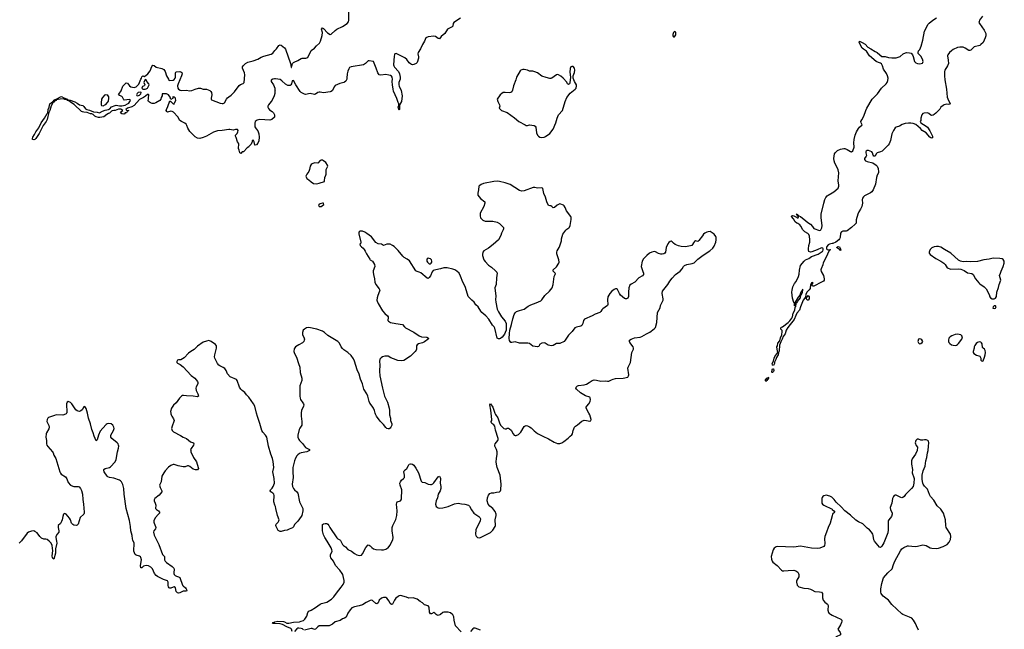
# Model space of a CAD drawing. Header units: inches. Extents: x 1474254 to 1647085, y 640389 to 772279.
# Tile 18 of 85: x 1495418 to 1513090, y 686127 to 697058. Entities that reach past the tile are written whole.
import ezdxf

# ---------------------------------------------------------------- set-up
doc = ezdxf.new("R2010")
doc.units = ezdxf.units.IN
doc.header["$MEASUREMENT"] = 0
for name, color, linetype in [('B4698', 7, 'Continuous'), ('B4699', 7, 'Continuous'), ('B5608', 7, 'Continuous'), ('B5609', 7, 'Continuous'), ('B5618', 7, 'Continuous'), ('B5619', 7, 'Continuous')]:
    doc.layers.add(name, color=color, linetype=linetype)

msp = doc.modelspace()

# ---------------------------------------------------------------- linework, layer by layer
at = {"layer": 'B4698', "color": 6, "elevation": 800}
for points in [[(1496257, 690000), (1496250, 689989), (1496212, 689970), (1496193, 689967), (1496070, 689973), (1496042, 689958), (1495937, 689923), (1495922, 689910), (1495911, 689890), (1495908, 689850), (1495939, 689779), (1495946, 689750), (1495939, 689721), (1495899, 689650), (1495893, 689630), (1495888, 689570), (1495901, 689510), (1495902, 689450), (1495907, 689430), (1495924, 689404), (1496004, 689310), (1496017, 689290), (1496032, 689250), (1496069, 689190), (1496139, 688950), (1496150, 688927), (1496165, 688910), (1496240, 688860), (1496263, 688823), (1496290, 688759), (1496330, 688710), (1496370, 688691), (1496387, 688687), (1496468, 688688), (1496483, 688683), (1496510, 688650), (1496530, 688617), (1496548, 688550), (1496552, 688452), (1496566, 688370), (1496577, 688230), (1496576, 688210), (1496568, 688190), (1496502, 688130), (1496467, 688013), (1496450, 687993), (1496430, 687988), (1496390, 687996), (1496370, 688008), (1496350, 688030), (1496327, 688090), (1496310, 688121), (1496250, 688191), (1496230, 688201), (1496206, 688190), (1496190, 688150), (1496182, 688090), (1496170, 688057), (1496150, 688026), (1496111, 687990), (1496106, 687970), (1496106, 687950), (1496121, 687890), (1496120, 687870), (1496089, 687831), (1496067, 687790), (1496065, 687770), (1496081, 687710), (1496083, 687670), (1496061, 687570), (1496061, 687490), (1496030, 687386), (1496010, 687397), (1496005, 687410), (1496003, 687443), (1496015, 687535), (1495999, 687630), (1495985, 687670), (1495950, 687706), (1495910, 687736), (1495890, 687741), (1495850, 687741), (1495810, 687759), (1495778, 687790), (1495730, 687855), (1495690, 687883), (1495670, 687890), (1495630, 687888), (1495578, 687870), (1495551, 687849), (1495450, 687713), (1495409, 687671)], [(1498129, 690000), (1498130, 689992), (1498136, 689970), (1498146, 689946), (1498179, 689899), (1498189, 689870), (1498185, 689850), (1498152, 689770), (1498145, 689730), (1498147, 689710), (1498156, 689690), (1498177, 689670), (1498303, 689603), (1498350, 689572), (1498410, 689547), (1498486, 689486), (1498538, 689470), (1498546, 689450), (1498540, 689430), (1498495, 689370), (1498486, 689350), (1498487, 689330), (1498492, 689310), (1498537, 689210), (1498589, 689130), (1498623, 689030), (1498625, 689010), (1498612, 688988), (1498574, 688986), (1498530, 689000), (1498470, 689046), (1498450, 689056), (1498430, 689058), (1498390, 689042), (1498350, 689038), (1498260, 689060), (1498190, 689082), (1498170, 689081), (1498130, 689063), (1498087, 689033), (1498030, 688970), (1498005, 688935), (1497970, 688870), (1497958, 688770), (1497928, 688710), (1497939, 688670), (1497972, 688612), (1497971, 688590), (1497923, 688530), (1497846, 688470), (1497834, 688450), (1497834, 688430), (1497850, 688390), (1497860, 688350), (1497855, 688290), (1497872, 688272), (1497910, 688250), (1497926, 688226), (1497925, 688210), (1497910, 688190), (1497852, 688128), (1497827, 688073), (1497825, 688050), (1497829, 688030), (1497858, 687970), (1497859, 687950), (1497853, 687930), (1497826, 687890), (1497819, 687870), (1497830, 687815), (1497915, 687650), (1497981, 687470), (1498015, 687430), (1498017, 687370), (1498026, 687350), (1498050, 687324), (1498153, 687250), (1498182, 687222), (1498189, 687210), (1498191, 687191), (1498183, 687150), (1498183, 687130), (1498192, 687110), (1498210, 687089), (1498230, 687077), (1498270, 687068), (1498290, 687058), (1498340, 686920), (1498350, 686905), (1498393, 686873), (1498408, 686850), (1498418, 686830), (1498409, 686811), (1498350, 686813), (1498290, 686783), (1498270, 686777), (1498250, 686780), (1498236, 686790), (1498227, 686807), (1498212, 686872), (1498190, 686890), (1498170, 686885), (1498130, 686863), (1498110, 686864), (1498101, 686870), (1498089, 686889), (1498085, 686910), (1498085, 686970), (1498070, 686994), (1498000, 687020), (1497892, 687072), (1497866, 687090), (1497838, 687130), (1497803, 687210), (1497770, 687242), (1497730, 687262), (1497688, 687272), (1497642, 687258), (1497610, 687226), (1497590, 687227), (1497587, 687270), (1497602, 687370), (1497594, 687414), (1497587, 687427), (1497570, 687441), (1497510, 687455), (1497492, 687470), (1497468, 687528), (1497465, 687570), (1497473, 687630), (1497471, 687670), (1497446, 687726), (1497441, 687750), (1497439, 687810), (1497415, 687890), (1497409, 687970), (1497390, 688080), (1497328, 688290), (1497294, 688550), (1497288, 688650), (1497270, 688723), (1497247, 688770), (1497230, 688790), (1497210, 688802), (1497110, 688838), (1497030, 688851), (1497002, 688862), (1496990, 688872), (1496936, 688950), (1496927, 688970), (1496929, 688990), (1496950, 689008), (1497030, 689029), (1497050, 689040), (1497130, 689127), (1497150, 689170), (1497171, 689310), (1497190, 689372), (1497195, 689410), (1497193, 689430), (1497184, 689450), (1497168, 689470), (1497069, 689550), (1497054, 689570), (1497051, 689590), (1497056, 689610), (1497101, 689690), (1497111, 689730), (1497108, 689750), (1497090, 689789), (1497062, 689810), (1497010, 689816), (1496990, 689812), (1496970, 689800), (1496908, 689732), (1496863, 689677), (1496830, 689610), (1496810, 689526), (1496790, 689506), (1496752, 689590), (1496735, 689650), (1496710, 689710), (1496687, 689810), (1496653, 689913), (1496633, 690000)], [(1500000, 688350), (1499980, 688410), (1499984, 688524), (1499980, 688550), (1499962, 688570), (1499926, 688590), (1499911, 688610), (1499922, 688630), (1499950, 688660), (1499970, 688690), (1499989, 688750), (1499988, 688830), (1499959, 688950), (1499977, 689030), (1499970, 689134), (1499955, 689190), (1499923, 689270), (1499881, 689410), (1499851, 689570), (1499828, 689608), (1499781, 689661), (1499764, 689690), (1499730, 689818), (1499685, 689945), (1499670, 690000)], [(1500000, 686228), (1499958, 686230), (1499965, 686250), (1500000, 686260)]]:
    msp.add_lwpolyline(points, dxfattribs=at)
at = {"layer": 'B4699', "color": 6}
for points, elevation in [([(1500000, 695784), (1499995, 695735), (1499985, 695690), (1499950, 695616), (1499934, 695590), (1499881, 695530), (1499873, 695510), (1499874, 695490), (1499883, 695463), (1499901, 695441), (1499952, 695410), (1499973, 695390), (1499991, 695350), (1499991, 695310), (1499946, 695270), (1499910, 695256), (1499730, 695267), (1499682, 695258), (1499646, 695234), (1499638, 695202), (1499638, 695138), (1499660, 695100), (1499690, 695067), (1499713, 695010), (1499719, 694950), (1499710, 694884), (1499690, 694841), (1499670, 694814), (1499645, 694805), (1499638, 694810), (1499628, 694870), (1499610, 694906), (1499593, 694887), (1499592, 694870), (1499582, 694858), (1499572, 694828), (1499536, 694790), (1499530, 694778), (1499500, 694760), (1499434, 694690), (1499410, 694686), (1499390, 694658), (1499370, 694668), (1499358, 694718), (1499346, 694750), (1499349, 694830), (1499344, 694844), (1499325, 694870), (1499304, 694944), (1499289, 694970), (1499293, 694990), (1499321, 695019), (1499336, 695050), (1499338, 695070), (1499326, 695086), (1499310, 695091), (1499290, 695090), (1499250, 695079), (1499191, 695091), (1499170, 695091), (1499051, 695069), (1498970, 695067), (1498897, 695043), (1498768, 694970), (1498710, 694944), (1498650, 694929), (1498610, 694934), (1498570, 694959), (1498470, 695055), (1498434, 695110), (1498418, 695158), (1498404, 695184), (1498383, 695203), (1498320, 695230), (1498293, 695250), (1498257, 695317), (1498178, 695398), (1498152, 695412), (1498130, 695417), (1498070, 695402), (1498057, 695410), (1498048, 695428), (1498050, 695450), (1498077, 695503), (1498110, 695602), (1498133, 695593), (1498174, 695550), (1498190, 695542), (1498198, 695570), (1498218, 695610), (1498216, 695644), (1498215, 695650), (1498195, 695670), (1498170, 695675), (1498162, 695670), (1498172, 695648), (1498130, 695626), (1498119, 695670), (1498089, 695709), (1498050, 695727), (1498011, 695729), (1497973, 695727), (1497975, 695690), (1497957, 695663), (1497950, 695630), (1497933, 695610), (1497864, 695570), (1497830, 695556), (1497797, 695557), (1497766, 695566), (1497728, 695590), (1497722, 695610), (1497729, 695631), (1497729, 695670), (1497737, 695690), (1497737, 695710), (1497730, 695719), (1497710, 695716), (1497676, 695684), (1497640, 695660), (1497570, 695624), (1497470, 695517), (1497430, 695497), (1497352, 695470), (1497325, 695450), (1497333, 695433), (1497374, 695430), (1497358, 695422), (1497354, 695410), (1497338, 695402), (1497334, 695390), (1497310, 695386), (1497302, 695370), (1497290, 695362), (1497250, 695368), (1497228, 695388), (1497250, 695418), (1497268, 695430), (1497233, 695453), (1497190, 695455), (1497130, 695430), (1497110, 695431), (1497076, 695424), (1497063, 695417), (1497030, 695382), (1497010, 695376), (1496981, 695359), (1496930, 695318), (1496856, 695304), (1496830, 695304), (1496790, 695315), (1496768, 695328), (1496738, 695358), (1496710, 695370), (1496690, 695371), (1496630, 695394), (1496570, 695398), (1496544, 695404), (1496530, 695413), (1496396, 695536), (1496346, 695566), (1496302, 695602), (1496273, 695610), (1496278, 695618), (1496263, 695623), (1496230, 695625), (1496197, 695637), (1496145, 695635), (1496080, 695620), (1496073, 695610), (1496044, 695596), (1496030, 695581), (1496021, 695579), (1495985, 695515), (1495960, 695430), (1495950, 695407), (1495940, 695400), (1495913, 695267), (1495892, 695230), (1495841, 695159), (1495770, 695017), (1495710, 694926), (1495690, 694910), (1495670, 694904), (1495647, 694907), (1495646, 694926), (1495653, 694950), (1495683, 694997), (1495706, 695050), (1495759, 695121), (1495806, 695210), (1495862, 695290), (1495910, 695375), (1495924, 695390), (1495932, 695450), (1495948, 695490), (1495959, 695550), (1495990, 695573), (1496003, 695577), (1496010, 695587), (1496015, 695585), (1496013, 695590), (1496023, 695597), (1496030, 695613), (1496098, 695642), (1496150, 695674), (1496170, 695678), (1496210, 695654), (1496275, 695630), (1496281, 695620), (1496326, 695614), (1496410, 695583), (1496450, 695561), (1496490, 695530), (1496550, 695518), (1496570, 695499), (1496599, 695459), (1496626, 695446), (1496670, 695433), (1496743, 695403), (1496810, 695400), (1496850, 695389), (1496903, 695417), (1496950, 695435), (1497014, 695446), (1497038, 695462), (1497066, 695494), (1497130, 695520), (1497150, 695524), (1497210, 695514), (1497254, 695514), (1497310, 695525), (1497353, 695547), (1497376, 695564), (1497397, 695590), (1497406, 695610), (1497402, 695622), (1497390, 695626), (1497295, 695615), (1497290, 695618), (1497266, 695666), (1497250, 695682), (1497230, 695695), (1497210, 695698), (1497189, 695709), (1497200, 695720), (1497237, 695783), (1497270, 695864), (1497330, 695925), (1497350, 695921), (1497390, 695871), (1497414, 695854), (1497470, 695843), (1497507, 695853), (1497556, 695904), (1497590, 695991), (1497604, 696010), (1497610, 696034), (1497629, 696051), (1497650, 696042), (1497683, 696057), (1497715, 696085), (1497758, 696142), (1497790, 696217), (1497810, 696243), (1497830, 696239), (1497870, 696204), (1497970, 696182), (1498006, 696166), (1498030, 696130), (1498051, 696051), (1498090, 695992), (1498096, 695976), (1498106, 695966), (1498170, 695971), (1498193, 695987), (1498209, 696010), (1498214, 696030), (1498213, 696107), (1498221, 696119), (1498230, 696124), (1498290, 696131), (1498310, 696124), (1498330, 696110), (1498332, 696090), (1498320, 696050), (1498262, 695910), (1498253, 695870), (1498255, 695830), (1498271, 695810), (1498297, 695797), (1498330, 695788), (1498408, 695792), (1498470, 695784), (1498510, 695791), (1498570, 695815), (1498630, 695830), (1498661, 695830), (1498710, 695814), (1498771, 695810), (1498830, 695787), (1498850, 695770), (1498861, 695750), (1498866, 695710), (1498854, 695650), (1498856, 695630), (1498862, 695622), (1499019, 695559), (1499050, 695554), (1499070, 695557), (1499092, 695568), (1499128, 695630), (1499150, 695657), (1499170, 695677), (1499215, 695705), (1499276, 695764), (1499360, 695880), (1499383, 695897), (1499429, 695911), (1499444, 695930), (1499459, 696070), (1499450, 696106), (1499416, 696190), (1499415, 696210), (1499426, 696230), (1499457, 696263), (1499470, 696274), (1499510, 696294), (1499610, 696321), (1499690, 696349), (1499750, 696383), (1499798, 696402), (1499930, 696438), (1499960, 696460), (1500000, 696505)], 700), ([(1500000, 695996), (1499990, 695995), (1499963, 695990), (1499930, 695972), (1499929, 695950), (1499972, 695892), (1499997, 695830), (1500000, 695798)], 700), ([(1499670, 690000), (1499636, 690130), (1499616, 690170), (1499530, 690287), (1499487, 690330), (1499457, 690370), (1499408, 690408), (1499388, 690430), (1499365, 690470), (1499320, 690590), (1499307, 690607), (1499195, 690655), (1499148, 690710), (1499121, 690770), (1499101, 690801), (1499070, 690824), (1499010, 690850), (1498990, 690865), (1498970, 690890), (1498921, 690990), (1498916, 691010), (1498920, 691050), (1498950, 691170), (1498948, 691210), (1498930, 691236), (1498853, 691290), (1498810, 691303), (1498770, 691296), (1498710, 691276), (1498610, 691202), (1498550, 691142), (1498490, 691106), (1498450, 691076), (1498367, 690993), (1498310, 690960), (1498270, 690958), (1498250, 690951), (1498240, 690930), (1498241, 690910), (1498250, 690898), (1498296, 690876), (1498350, 690833), (1498498, 690678), (1498562, 690630), (1498612, 690572), (1498616, 690550), (1498613, 690530), (1498584, 690476), (1498577, 690450), (1498588, 690410), (1498618, 690350), (1498627, 690310), (1498610, 690293), (1498530, 690310), (1498410, 690314), (1498358, 690322), (1498341, 690319), (1498325, 690310), (1498285, 690270), (1498228, 690190), (1498177, 690143), (1498143, 690090), (1498127, 690030), (1498129, 690000)], 800), ([(1496633, 690000), (1496612, 690088), (1496590, 690122), (1496570, 690118), (1496537, 690063), (1496517, 690043), (1496490, 690034), (1496470, 690037), (1496447, 690047), (1496424, 690064), (1496353, 690170), (1496330, 690193), (1496288, 690212), (1496270, 690198), (1496261, 690170), (1496259, 690150), (1496267, 690030), (1496263, 690010), (1496257, 690000)], 800)]:
    msp.add_lwpolyline(points, dxfattribs=dict(at, elevation=elevation))
at = {"layer": 'B4699', "color": 6, "elevation": 700}
for points in [[(1497670, 695986), (1497645, 695930), (1497662, 695890), (1497660, 695880), (1497654, 695870), (1497623, 695857), (1497612, 695830), (1497631, 695811), (1497670, 695811), (1497690, 695819), (1497710, 695831), (1497739, 695890), (1497734, 695910), (1497702, 695950), (1497690, 695978)], [(1497590, 695759), (1497545, 695755), (1497524, 695736), (1497514, 695710), (1497518, 695698), (1497530, 695694), (1497570, 695706), (1497593, 695730), (1497599, 695750)], [(1496910, 695509), (1496890, 695515), (1496885, 695525), (1496884, 695570), (1496894, 695630), (1496910, 695663), (1496950, 695711), (1496970, 695714), (1496990, 695711), (1497010, 695672), (1497013, 695650), (1497003, 695597), (1496990, 695574), (1496951, 695529)]]:
    msp.add_lwpolyline(points, close=True, dxfattribs=at)
at = {"layer": 'B5608', "color": 6, "elevation": 800}
for points in [[(1500000, 686260), (1500050, 686274), (1500150, 686269), (1500170, 686262), (1500210, 686239), (1500250, 686235), (1500330, 686252), (1500438, 686262), (1500472, 686270), (1500510, 686286), (1500535, 686310), (1500570, 686362), (1500591, 686429), (1500607, 686453), (1500650, 686470), (1500730, 686518), (1500810, 686578), (1500837, 686590), (1500930, 686611), (1501017, 686670), (1501058, 686710), (1501103, 686777), (1501190, 686881), (1501221, 686930), (1501239, 686970), (1501242, 687002), (1501217, 687110), (1501208, 687130), (1501164, 687190), (1501086, 687270), (1501051, 687351), (1501004, 687410), (1500994, 687430), (1500999, 687470), (1501022, 687510), (1501025, 687530), (1501022, 687550), (1501007, 687590), (1500938, 687710), (1500895, 687770), (1500870, 687823), (1500854, 687890), (1500850, 687930), (1500850, 687990), (1500855, 688005), (1500870, 688018), (1500898, 688022), (1500930, 688021), (1500950, 688009), (1500967, 687990), (1500985, 687950), (1501107, 687767), (1501128, 687748), (1501162, 687730), (1501177, 687717), (1501210, 687650), (1501229, 687630), (1501264, 687604), (1501310, 687558), (1501376, 687530), (1501430, 687485), (1501470, 687464), (1501510, 687452), (1501550, 687457), (1501570, 687479), (1501630, 687596), (1501670, 687641), (1501690, 687637), (1501710, 687623), (1501736, 687596), (1501768, 687570), (1501810, 687556), (1501910, 687550), (1501946, 687554), (1501990, 687565), (1502010, 687575), (1502030, 687590), (1502062, 687630), (1502118, 687730), (1502121, 687770), (1502106, 687890), (1502106, 687950), (1502115, 687990), (1502170, 688097), (1502188, 688170), (1502191, 688250), (1502183, 688370), (1502185, 688395), (1502193, 688410), (1502250, 688430), (1502265, 688450), (1502272, 688468), (1502276, 688630), (1502246, 688710), (1502243, 688750), (1502251, 688770), (1502270, 688798), (1502309, 688831), (1502322, 688850), (1502324, 688890), (1502314, 688950), (1502320, 688970), (1502334, 688986), (1502369, 689011), (1502394, 689066), (1502410, 689085), (1502430, 689094), (1502447, 689093), (1502470, 689085), (1502490, 689071), (1502530, 689019), (1502575, 688930), (1502626, 688786), (1502644, 688764), (1502690, 688758), (1502750, 688730), (1502790, 688722), (1502810, 688725), (1502830, 688735), (1502850, 688755), (1502930, 688859), (1502950, 688871), (1502967, 688850), (1502972, 688830), (1502964, 688750), (1502976, 688690), (1502976, 688650), (1502963, 688610), (1502931, 688550), (1502914, 688486), (1502891, 688430), (1502883, 688370), (1502892, 688330), (1502927, 688307), (1502950, 688301), (1503010, 688303), (1503110, 688326), (1503221, 688379), (1503289, 688389), (1503350, 688375), (1503410, 688373), (1503471, 688350), (1503494, 688334), (1503526, 688270), (1503568, 688210), (1503656, 688150), (1503676, 688130), (1503686, 688110), (1503681, 688070), (1503604, 687910), (1503601, 687830), (1503603, 687810), (1503610, 687798), (1503635, 687775), (1503667, 687767), (1503690, 687771), (1503870, 687865), (1503910, 687904), (1503950, 687971), (1503955, 687990), (1503951, 688090), (1503967, 688170), (1503967, 688190), (1503950, 688237), (1503930, 688270), (1503910, 688293), (1503854, 688334), (1503828, 688370), (1503810, 688430), (1503816, 688484), (1503830, 688530), (1503856, 688564), (1503884, 688575), (1503930, 688572), (1503973, 688587), (1504028, 688592), (1504039, 688601), (1504047, 688610), (1504052, 688628), (1504062, 688730), (1504042, 688890), (1503989, 689030), (1503975, 689085), (1503971, 689130), (1503973, 689190), (1503988, 689270), (1503989, 689310), (1503976, 689350), (1503947, 689410), (1503945, 689430), (1503951, 689450), (1503998, 689510), (1504005, 689530), (1504005, 689550), (1503959, 689699), (1503943, 689770), (1503930, 689795), (1503890, 689820), (1503878, 689838), (1503877, 689850), (1503889, 689870), (1503891, 689890), (1503880, 690000)], [(1500468, 690000), (1500468, 689950), (1500482, 689850), (1500483, 689790), (1500445, 689735), (1500433, 689707), (1500409, 689610), (1500410, 689570), (1500425, 689530), (1500438, 689510), (1500496, 689456), (1500550, 689388), (1500618, 689350), (1500620, 689330), (1500571, 689310), (1500468, 689292), (1500439, 689281), (1500410, 689258), (1500390, 689235), (1500370, 689198), (1500350, 689150), (1500320, 689030), (1500318, 688950), (1500328, 688850), (1500310, 688730), (1500315, 688690), (1500330, 688650), (1500350, 688628), (1500393, 688593), (1500408, 688568), (1500440, 688410), (1500499, 688290), (1500502, 688250), (1500480, 688170), (1500470, 688150), (1500410, 688068), (1500350, 688004), (1500333, 687967), (1500315, 687945), (1500255, 687925), (1500217, 687903), (1500170, 687896), (1500110, 687879), (1500090, 687881), (1500060, 687900), (1500021, 687970), (1500016, 687990), (1500023, 688010), (1500059, 688050), (1500070, 688070), (1500073, 688090), (1500046, 688166), (1500013, 688290), (1500007, 688330), (1500000, 688350)], [(1502056, 690000), (1502055, 689970), (1502071, 689910), (1502075, 689870), (1502095, 689810), (1502095, 689790), (1502081, 689750), (1502069, 689731), (1502050, 689721), (1502030, 689720), (1502010, 689729), (1501988, 689748), (1501950, 689802), (1501890, 689860), (1501820, 689950), (1501804, 689984), (1501800, 690000)], [(1503948, 690000), (1503956, 689976), (1503997, 689917), (1504030, 689830), (1504050, 689789), (1504070, 689761), (1504110, 689730), (1504130, 689721), (1504150, 689719), (1504170, 689731), (1504190, 689733), (1504210, 689722), (1504236, 689696), (1504277, 689630), (1504295, 689610), (1504310, 689602), (1504330, 689600), (1504370, 689621), (1504410, 689659), (1504470, 689765), (1504490, 689777), (1504510, 689780), (1504530, 689776), (1504570, 689760), (1504600, 689740), (1504650, 689687), (1504710, 689640), (1504810, 689588), (1504910, 689545), (1505010, 689480), (1505070, 689458), (1505110, 689456), (1505150, 689470), (1505186, 689494), (1505263, 689557), (1505295, 689590), (1505328, 689612), (1505342, 689630), (1505353, 689690), (1505374, 689750), (1505393, 689770), (1505430, 689793), (1505510, 689856), (1505550, 689874), (1505590, 689871), (1505650, 689856), (1505670, 689862), (1505675, 689890), (1505650, 689970), (1505634, 690000)], [(1510000, 688489), (1509995, 688495), (1509956, 688516), (1509890, 688530), (1509850, 688520), (1509830, 688507), (1509818, 688490), (1509812, 688470), (1509815, 688410), (1509817, 688390), (1509827, 688370), (1509851, 688350), (1509998, 688278), (1510000, 688276)], [(1510000, 688162), (1509962, 688030), (1509926, 687954), (1509901, 687870), (1509867, 687790), (1509863, 687750), (1509870, 687668), (1509863, 687630), (1509850, 687611), (1509777, 687583), (1509730, 687574), (1509630, 687584), (1509430, 687616), (1509310, 687599), (1509011, 687609), (1508994, 687606), (1508957, 687583), (1508939, 687550), (1508908, 687430), (1508910, 687382), (1508924, 687350), (1508938, 687330), (1509014, 687270), (1509090, 687190), (1509110, 687178), (1509133, 687173), (1509210, 687183), (1509310, 687185), (1509350, 687173), (1509384, 687150), (1509396, 687130), (1509402, 687110), (1509404, 687070), (1509366, 687010), (1509359, 686990), (1509359, 686970), (1509370, 686921), (1509399, 686890), (1509490, 686866), (1509570, 686856), (1509610, 686846), (1509636, 686836), (1509690, 686805), (1509770, 686799), (1509811, 686790), (1509828, 686768), (1509828, 686692), (1509841, 686650), (1509870, 686612), (1509917, 686577), (1509931, 686551), (1509921, 686470), (1509932, 686430), (1509948, 686410), (1509970, 686397), (1510000, 686382)], [(1503344, 686084), (1503238, 686190), (1503216, 686290), (1503207, 686350), (1503190, 686384), (1503150, 686421), (1503110, 686433), (1503030, 686433), (1503010, 686426), (1502969, 686391), (1502930, 686376), (1502910, 686379), (1502890, 686390), (1502870, 686415), (1502850, 686429), (1502810, 686407), (1502790, 686407), (1502776, 686436), (1502765, 686525), (1502750, 686548), (1502686, 686566), (1502650, 686602), (1502605, 686625), (1502550, 686668), (1502482, 686690), (1502405, 686685), (1502362, 686702), (1502250, 686730), (1502230, 686725), (1502210, 686714), (1502170, 686683), (1502146, 686650), (1502110, 686576), (1502090, 686570), (1502068, 686588), (1502048, 686630), (1502010, 686683), (1501990, 686696), (1501950, 686696), (1501910, 686684), (1501870, 686651), (1501850, 686599), (1501830, 686585), (1501809, 686589), (1501750, 686642), (1501730, 686648), (1501710, 686646), (1501634, 686606), (1501570, 686565), (1501513, 686547), (1501428, 686532), (1501379, 686510), (1501350, 686476), (1501310, 686415), (1501275, 686345), (1501250, 686325), (1501210, 686313), (1501170, 686284), (1501081, 686259), (1501030, 686221), (1500970, 686189), (1500790, 686188), (1500767, 686173), (1500730, 686130), (1500710, 686126), (1500670, 686141), (1500650, 686142), (1500530, 686114)], [(1500310, 686086), (1500298, 686130), (1500284, 686144), (1500210, 686171), (1500133, 686213), (1500090, 686224), (1500000, 686228)], [(1500510, 686118), (1500493, 686133), (1500470, 686143), (1500430, 686148), (1500410, 686145), (1500390, 686133), (1500350, 686089)], [(1503690, 686110), (1503590, 686148), (1503570, 686148), (1503550, 686135), (1503510, 686090)]]:
    msp.add_lwpolyline(points, dxfattribs=at)
at = {"layer": 'B5609', "color": 6}
for points, elevation in [([(1500000, 696505), (1500026, 696534), (1500070, 696597), (1500090, 696606), (1500110, 696600), (1500170, 696556), (1500189, 696530), (1500277, 696270), (1500290, 696198), (1500299, 696201), (1500301, 696230), (1500314, 696270), (1500330, 696290), (1500342, 696298), (1500410, 696327), (1500470, 696362), (1500490, 696368), (1500553, 696367), (1500570, 696371), (1500590, 696382), (1500652, 696508), (1500711, 696549), (1500748, 696592), (1500801, 696639), (1500817, 696670), (1500847, 696773), (1500850, 696830), (1500836, 696890), (1500850, 696911), (1500870, 696902), (1500943, 696823), (1500990, 696794), (1501010, 696799), (1501078, 696862), (1501110, 696886), (1501210, 696936), (1501298, 696990), (1501319, 697021), (1501325, 697050), (1501323, 697217)], 700), ([(1503330, 697087), (1503210, 697010), (1503199, 696990), (1503194, 696950), (1503190, 696944), (1503177, 696930), (1503094, 696886), (1503046, 696810), (1502983, 696757), (1502950, 696716), (1502930, 696721), (1502878, 696758), (1502850, 696764), (1502750, 696750), (1502710, 696734), (1502684, 696670), (1502646, 696614), (1502610, 696533), (1502572, 696470), (1502566, 696446), (1502576, 696390), (1502573, 696370), (1502551, 696290), (1502536, 696270), (1502490, 696252), (1502470, 696250), (1502450, 696255), (1502430, 696265), (1502410, 696283), (1502365, 696345), (1502332, 696372), (1502172, 696450), (1502150, 696446), (1502142, 696430), (1502139, 696401), (1502130, 696250), (1502133, 696233), (1502146, 696206), (1502214, 696130), (1502237, 696090), (1502249, 696030), (1502249, 695991), (1502224, 695930), (1502223, 695890), (1502228, 695868), (1502263, 695790), (1502282, 695690), (1502270, 695589), (1502235, 695530), (1502236, 695450), (1502230, 695438), (1502210, 695490), (1502222, 695518), (1502223, 695550), (1502210, 695575), (1502187, 695647), (1502130, 695774), (1502120, 695810), (1502108, 695890), (1502106, 695950), (1502111, 695990), (1502103, 696030), (1502090, 696046), (1502075, 696055), (1502045, 696065), (1501990, 696073), (1501902, 696062), (1501868, 696068), (1501843, 696103), (1501818, 696190), (1501771, 696311), (1501690, 696322), (1501670, 696318), (1501625, 696270), (1501590, 696250), (1501370, 696215), (1501340, 696200), (1501323, 696177), (1501306, 696134), (1501295, 696085), (1501292, 696010), (1501287, 695990), (1501270, 695957), (1501250, 695937), (1501236, 695930), (1501166, 695914), (1501122, 695898), (1501083, 695877), (1501065, 695855), (1501030, 695791), (1501010, 695773), (1500990, 695764), (1500870, 695746), (1500810, 695759), (1500790, 695759), (1500770, 695750), (1500730, 695721), (1500710, 695719), (1500630, 695732), (1500550, 695719), (1500530, 695722), (1500470, 695750), (1500449, 695770), (1500372, 695890), (1500330, 695967), (1500310, 695959), (1500295, 695910), (1500283, 695890), (1500270, 695879), (1500250, 695875), (1500230, 695879), (1500190, 695899), (1500124, 695964), (1500090, 695983), (1500010, 695997), (1500000, 695996)], 700), ([(1500000, 695798), (1500001, 695790), (1500000, 695784)], 700), ([(1505634, 690000), (1505587, 690090), (1505587, 690110), (1505595, 690130), (1505630, 690170), (1505654, 690210), (1505663, 690250), (1505658, 690278), (1505650, 690292), (1505570, 690314), (1505486, 690366), (1505410, 690430), (1505400, 690450), (1505403, 690470), (1505427, 690490), (1505450, 690498), (1505550, 690510), (1505590, 690521), (1505640, 690550), (1505692, 690588), (1505710, 690596), (1505730, 690599), (1505770, 690595), (1505850, 690575), (1505930, 690584), (1505970, 690575), (1505990, 690576), (1506038, 690602), (1506070, 690613), (1506110, 690621), (1506250, 690630), (1506333, 690650), (1506347, 690670), (1506350, 690690), (1506334, 690810), (1506336, 690830), (1506378, 690910), (1506404, 691090), (1506434, 691150), (1506434, 691170), (1506426, 691190), (1506367, 691270), (1506360, 691290), (1506365, 691310), (1506392, 691330), (1506450, 691353), (1506554, 691366), (1506584, 691376), (1506670, 691426), (1506730, 691453), (1506807, 691513), (1506830, 691541), (1506854, 691630), (1506866, 691810), (1506912, 691890), (1506922, 691930), (1506968, 692030), (1506968, 692050), (1506948, 692150), (1506957, 692190), (1507052, 692308), (1507088, 692372), (1507130, 692425), (1507190, 692486), (1507272, 692548), (1507308, 692590), (1507331, 692630), (1507350, 692649), (1507390, 692666), (1507490, 692688), (1507521, 692699), (1507544, 692716), (1507590, 692764), (1507682, 692838), (1507807, 692913), (1507859, 692961), (1507883, 692997), (1507914, 693066), (1507920, 693110), (1507918, 693150), (1507910, 693173), (1507884, 693210), (1507829, 693250), (1507810, 693257), (1507776, 693256), (1507750, 693249), (1507716, 693230), (1507691, 693210), (1507670, 693184), (1507610, 693097), (1507590, 693081), (1507550, 693092), (1507530, 693081), (1507510, 693055), (1507496, 693024), (1507481, 693010), (1507460, 693000), (1507370, 692987), (1507292, 692992), (1507242, 693002), (1507184, 693024), (1507153, 693050), (1507130, 693077), (1507110, 693089), (1507090, 693082), (1507070, 693064), (1507050, 693038), (1507023, 692970), (1507009, 692890), (1506996, 692870), (1506981, 692859), (1506950, 692851), (1506928, 692852), (1506886, 692865), (1506830, 692895), (1506810, 692899), (1506763, 692890), (1506723, 692870), (1506673, 692830), (1506613, 692770), (1506591, 692730), (1506575, 692630), (1506600, 692540), (1506613, 692510), (1506614, 692486), (1506596, 692464), (1506530, 692427), (1506459, 692350), (1506390, 692314), (1506370, 692297), (1506350, 692249), (1506343, 692170), (1506347, 692093), (1506333, 692067), (1506308, 692052), (1506290, 692050), (1506270, 692057), (1506201, 692121), (1506182, 692150), (1506150, 692218), (1506130, 692233), (1506110, 692231), (1506090, 692222), (1506046, 692190), (1506011, 692150), (1505990, 692121), (1505976, 692090), (1505968, 692032), (1505976, 691950), (1505970, 691930), (1505884, 691876), (1505866, 691854), (1505850, 691826), (1505830, 691805), (1505744, 691776), (1505693, 691747), (1505554, 691686), (1505536, 691664), (1505527, 691610), (1505510, 691574), (1505490, 691563), (1505410, 691547), (1505380, 691530), (1505335, 691465), (1505270, 691403), (1505233, 691350), (1505211, 691309), (1505191, 691289), (1505110, 691254), (1505090, 691250), (1505050, 691251), (1504990, 691217), (1504970, 691211), (1504930, 691214), (1504903, 691223), (1504850, 691257), (1504830, 691262), (1504790, 691258), (1504750, 691234), (1504741, 691210), (1504730, 691199), (1504710, 691193), (1504630, 691205), (1504570, 691250), (1504539, 691259), (1504390, 691259), (1504310, 691279), (1504250, 691268), (1504230, 691271), (1504208, 691308), (1504203, 691343), (1504209, 691432), (1504215, 691490), (1504247, 691590), (1504266, 691694), (1504290, 691771), (1504310, 691801), (1504337, 691823), (1504390, 691845), (1504470, 691868), (1504541, 691919), (1504590, 691946), (1504690, 691980), (1504770, 692015), (1504790, 692035), (1504846, 692114), (1504925, 692190), (1504973, 692250), (1504995, 692310), (1505008, 692450), (1505030, 692490), (1505033, 692507), (1504995, 692550), (1504994, 692570), (1505050, 692628), (1505093, 692690), (1505100, 692710), (1505095, 692750), (1505061, 692861), (1505057, 692890), (1505065, 692915), (1505102, 692970), (1505115, 693005), (1505141, 693090), (1505142, 693130), (1505164, 693210), (1505218, 693282), (1505238, 693302), (1505275, 693325), (1505283, 693337), (1505296, 693370), (1505316, 693476), (1505314, 693510), (1505307, 693530), (1505232, 693630), (1505209, 693689), (1505190, 693722), (1505178, 693730), (1505110, 693755), (1505066, 693734), (1505014, 693690), (1504990, 693686), (1504966, 693710), (1504950, 693718), (1504930, 693718), (1504909, 693729), (1504878, 693790), (1504856, 693876), (1504824, 693944), (1504809, 694029), (1504799, 694039), (1504784, 694044), (1504710, 694037), (1504666, 694050), (1504634, 694050), (1504472, 693988), (1504430, 693982), (1504390, 693998), (1504221, 694101), (1504130, 694135), (1504030, 694158), (1503990, 694162), (1503930, 694159), (1503742, 694118), (1503698, 694102), (1503674, 694086), (1503661, 694070), (1503654, 694010), (1503638, 693950), (1503643, 693910), (1503690, 693850), (1503764, 693790), (1503769, 693770), (1503749, 693710), (1503682, 693590), (1503680, 693540), (1503690, 693505), (1503705, 693485), (1503730, 693465), (1503770, 693447), (1503790, 693444), (1503910, 693446), (1503990, 693428), (1504030, 693404), (1504084, 693350), (1504099, 693330), (1504103, 693310), (1504098, 693290), (1504068, 693230), (1504054, 693186), (1504010, 693110), (1503916, 693024), (1503830, 692962), (1503750, 692915), (1503732, 692890), (1503724, 692850), (1503726, 692830), (1503750, 692751), (1503770, 692719), (1503830, 692654), (1503883, 692623), (1503957, 692557), (1503979, 692530), (1503986, 692510), (1503973, 692430), (1503970, 692310), (1503948, 692250), (1503962, 692098), (1503957, 692043), (1503963, 691990), (1503989, 691870), (1504010, 691817), (1504068, 691730), (1504130, 691655), (1504152, 691608), (1504147, 691490), (1504133, 691447), (1504119, 691421), (1504076, 691364), (1504050, 691341), (1504030, 691334), (1504010, 691335), (1503990, 691350), (1503944, 691524), (1503933, 691550), (1503903, 691583), (1503840, 691690), (1503786, 691750), (1503710, 691810), (1503692, 691830), (1503645, 691910), (1503606, 691946), (1503573, 691993), (1503532, 692030), (1503470, 692096), (1503454, 692134), (1503412, 692272), (1503373, 692350), (1503330, 692461), (1503303, 692510), (1503264, 692550), (1503230, 692570), (1503190, 692583), (1503090, 692608), (1503030, 692606), (1502968, 692588), (1502885, 692575), (1502841, 692559), (1502821, 692539), (1502790, 692462), (1502770, 692434), (1502750, 692419), (1502730, 692425), (1502617, 692517), (1502590, 692532), (1502550, 692542), (1502530, 692556), (1502414, 692734), (1502370, 692766), (1502316, 692796), (1502295, 692815), (1502210, 692920), (1502137, 692990), (1502110, 693010), (1502070, 693030), (1502050, 693034), (1502010, 693030), (1501950, 693009), (1501910, 693033), (1501850, 693037), (1501810, 693063), (1501730, 693166), (1501650, 693225), (1501610, 693249), (1501570, 693264), (1501530, 693264), (1501510, 693255), (1501503, 693237), (1501504, 693216), (1501533, 693093), (1501545, 693070), (1501542, 693058), (1501525, 693035), (1501527, 693010), (1501550, 692985), (1501582, 692962), (1501600, 692940), (1501619, 692910), (1501641, 692861), (1501702, 692762), (1501711, 692751), (1501750, 692725), (1501786, 692670), (1501791, 692630), (1501764, 692556), (1501761, 692530), (1501766, 692490), (1501787, 692410), (1501793, 692350), (1501810, 692310), (1501872, 692230), (1501880, 692210), (1501878, 692190), (1501843, 692110), (1501832, 692070), (1501830, 692030), (1501835, 692010), (1501852, 691970), (1501930, 691837), (1501969, 691789), (1502019, 691750), (1502034, 691730), (1502034, 691710), (1502023, 691670), (1502025, 691665), (1502036, 691650), (1502072, 691630), (1502169, 691609), (1502290, 691591), (1502322, 691550), (1502345, 691530), (1502490, 691456), (1502590, 691390), (1502630, 691374), (1502725, 691365), (1502753, 691350), (1502751, 691330), (1502681, 691279), (1502650, 691265), (1502576, 691244), (1502550, 691230), (1502541, 691210), (1502540, 691150), (1502533, 691130), (1502518, 691110), (1502430, 691023), (1502310, 690948), (1502270, 690939), (1502204, 690944), (1502130, 690979), (1502077, 690997), (1502030, 691022), (1502010, 691026), (1501970, 691023), (1501929, 691011), (1501904, 690996), (1501882, 690970), (1501876, 690930), (1501881, 690870), (1501874, 690754), (1501879, 690670), (1501928, 690448), (1501968, 690310), (1502021, 690201), (1502052, 690090), (1502057, 690050), (1502056, 690000)], 800), ([(1510000, 693045), (1509950, 693035), (1509930, 693020), (1509906, 692990), (1509897, 692970), (1509900, 692950), (1509910, 692939), (1509930, 692934), (1509957, 692937), (1509970, 692930), (1509955, 692925), (1509922, 692870), (1509910, 692836), (1509841, 692699), (1509830, 692662), (1509800, 692590), (1509798, 692570), (1509805, 692545), (1509842, 692470), (1509855, 692410), (1509854, 692390), (1509842, 692370), (1509810, 692350), (1509670, 692282), (1509650, 692279), (1509639, 692290), (1509644, 692316), (1509652, 692330), (1509652, 692352), (1509642, 692338), (1509630, 692337), (1509625, 692330), (1509610, 692302), (1509608, 692252), (1509603, 692237), (1509587, 692213), (1509570, 692198), (1509548, 692170), (1509530, 692129), (1509520, 692080), (1509482, 692030), (1509429, 691910), (1509412, 691848), (1509367, 691793), (1509345, 691755), (1509317, 691683), (1509249, 691590), (1509202, 691538), (1509176, 691490), (1509154, 691426), (1509120, 691380), (1509102, 691330), (1509076, 691284), (1509057, 691223), (1509047, 691113), (1509037, 691090), (1509031, 691049), (1509000, 691000), (1508990, 690967), (1508966, 690914), (1508963, 690890), (1508950, 690858), (1508930, 690864), (1508928, 690870), (1508926, 690890), (1508945, 690935), (1508957, 690990), (1508970, 691017), (1509025, 691090), (1509010, 691150), (1509007, 691190), (1509016, 691210), (1509025, 691255), (1509058, 691302), (1509070, 691355), (1509095, 691405), (1509105, 691465), (1509102, 691482), (1509081, 691510), (1509076, 691530), (1509090, 691544), (1509110, 691551), (1509210, 691630), (1509240, 691660), (1509274, 691706), (1509286, 691730), (1509303, 691797), (1509330, 691852), (1509335, 691905), (1509350, 691914), (1509353, 691967), (1509358, 691982), (1509370, 691986), (1509375, 692005), (1509410, 692040), (1509429, 692070), (1509435, 692125), (1509450, 692131), (1509470, 692165), (1509475, 692215), (1509470, 692226), (1509461, 692199), (1509439, 692170), (1509421, 692119), (1509390, 692082), (1509334, 691990), (1509334, 691926), (1509326, 691926), (1509326, 691970), (1509322, 691982), (1509310, 691986), (1509290, 692066), (1509279, 692170), (1509283, 692210), (1509297, 692270), (1509310, 692302), (1509325, 692330), (1509355, 692365), (1509398, 692450), (1509407, 692493), (1509413, 692567), (1509429, 692650), (1509498, 692730), (1509522, 692750), (1509584, 692776), (1509630, 692812), (1509750, 692852), (1509821, 692899), (1509830, 692910), (1509838, 692930), (1509836, 692950), (1509830, 692964), (1509810, 692968), (1509729, 692930), (1509635, 692895), (1509610, 692890), (1509584, 692904), (1509574, 692930), (1509575, 692950), (1509581, 693010), (1509597, 693070), (1509601, 693110), (1509595, 693175), (1509584, 693204), (1509563, 693223), (1509510, 693254), (1509472, 693290), (1509436, 693356), (1509418, 693378), (1509383, 693403), (1509365, 693410), (1509336, 693436), (1509305, 693485), (1509269, 693531), (1509278, 693542), (1509290, 693545), (1509310, 693541), (1509358, 693518), (1509370, 693506), (1509390, 693502), (1509394, 693510), (1509390, 693526), (1509369, 693549), (1509358, 693570), (1509370, 693574), (1509378, 693562), (1509374, 693554), (1509382, 693558), (1509390, 693555), (1509401, 693541), (1509431, 693530), (1509530, 693452), (1509562, 693422), (1509611, 693390), (1509650, 693351), (1509673, 693313), (1509770, 693277), (1509790, 693283), (1509795, 693290), (1509812, 693328), (1509819, 693370), (1509817, 693410), (1509800, 693510), (1509802, 693570), (1509848, 693770), (1509870, 693831), (1509888, 693872), (1509910, 693898), (1509930, 693914), (1510000, 693954)], 700), ([(1501800, 690000), (1501786, 690050), (1501769, 690090), (1501745, 690130), (1501703, 690183), (1501689, 690209), (1501664, 690310), (1501649, 690350), (1501593, 690430), (1501568, 690530), (1501534, 690614), (1501510, 690699), (1501477, 690777), (1501430, 690936), (1501410, 690976), (1501370, 691035), (1501310, 691093), (1501237, 691137), (1501210, 691160), (1501190, 691190), (1501157, 691257), (1501128, 691288), (1500950, 691395), (1500886, 691450), (1500850, 691474), (1500750, 691511), (1500610, 691540), (1500567, 691533), (1500527, 691510), (1500507, 691490), (1500491, 691450), (1500496, 691410), (1500522, 691350), (1500527, 691330), (1500526, 691310), (1500519, 691290), (1500494, 691266), (1500425, 691230), (1500368, 691190), (1500345, 691155), (1500338, 691110), (1500349, 691070), (1500387, 691007), (1500423, 690890), (1500447, 690830), (1500449, 690729), (1500484, 690630), (1500482, 690590), (1500444, 690490), (1500448, 690410), (1500444, 690310), (1500450, 690270), (1500458, 690250), (1500501, 690190), (1500512, 690170), (1500515, 690150), (1500512, 690130), (1500476, 690050), (1500468, 690010), (1500468, 690000)], 800), ([(1503880, 690000), (1503875, 690055), (1503858, 690150), (1503865, 690170), (1503870, 690171), (1503912, 690112), (1503948, 690000)], 800)]:
    msp.add_lwpolyline(points, dxfattribs=dict(at, elevation=elevation))
for points, elevation in [([(1507170, 696849), (1507150, 696828), (1507141, 696790), (1507141, 696770), (1507150, 696752), (1507170, 696752), (1507192, 696788), (1507196, 696810), (1507192, 696832)], 800), ([(1505330, 696218), (1505311, 696210), (1505297, 696183), (1505294, 696114), (1505305, 696030), (1505290, 695926), (1505285, 695910), (1505270, 695895), (1505250, 695908), (1505237, 695937), (1505173, 696010), (1505130, 696045), (1505090, 696070), (1505070, 696074), (1505052, 696068), (1504970, 696009), (1504950, 696004), (1504930, 696004), (1504870, 696024), (1504790, 696043), (1504710, 696104), (1504664, 696124), (1504630, 696132), (1504570, 696136), (1504530, 696152), (1504470, 696165), (1504450, 696166), (1504410, 696155), (1504398, 696142), (1504333, 696030), (1504321, 695979), (1504278, 695870), (1504265, 695795), (1504253, 695767), (1504230, 695750), (1504210, 695744), (1504130, 695755), (1504098, 695750), (1504070, 695737), (1504041, 695710), (1503989, 695631), (1503999, 695590), (1504030, 695530), (1504033, 695507), (1504024, 695470), (1504067, 695430), (1504170, 695393), (1504300, 695300), (1504374, 695230), (1504490, 695171), (1504510, 695163), (1504530, 695163), (1504570, 695174), (1504650, 695161), (1504670, 695151), (1504681, 695130), (1504693, 695030), (1504709, 694989), (1504728, 694968), (1504754, 694954), (1504790, 694946), (1504830, 694949), (1504856, 694964), (1504930, 695019), (1504990, 695097), (1505043, 695210), (1505063, 695290), (1505086, 695350), (1505158, 695430), (1505208, 695592), (1505237, 695663), (1505297, 695743), (1505390, 695810), (1505407, 695833), (1505414, 695870), (1505410, 695890), (1505373, 695950), (1505354, 696010), (1505354, 696050), (1505375, 696110), (1505379, 696150), (1505373, 696190), (1505350, 696216)], 800), ([(1500830, 694541), (1500810, 694535), (1500770, 694486), (1500710, 694494), (1500670, 694476), (1500650, 694461), (1500630, 694430), (1500622, 694370), (1500606, 694334), (1500571, 694290), (1500551, 694250), (1500571, 694211), (1500608, 694188), (1500648, 694148), (1500690, 694119), (1500750, 694116), (1500790, 694126), (1500886, 694154), (1500891, 694169), (1500895, 694230), (1500913, 694270), (1500916, 694290), (1500919, 694370), (1500946, 694430), (1500944, 694450), (1500910, 694498), (1500870, 694530), (1500850, 694538)], 800), ([(1500850, 693768), (1500810, 693754), (1500790, 693742), (1500781, 693730), (1500790, 693707), (1500830, 693706), (1500874, 693746), (1500870, 693766)], 800), ([(1502750, 692779), (1502731, 692770), (1502725, 692750), (1502728, 692730), (1502737, 692710), (1502770, 692679), (1502790, 692683), (1502806, 692694), (1502815, 692710), (1502817, 692730), (1502809, 692750), (1502790, 692769), (1502770, 692777)], 800), ([(1509550, 692026), (1509541, 692050), (1509541, 692070), (1509570, 692111), (1509586, 692090), (1509590, 692070), (1509585, 692050), (1509570, 692028)], 700), ([(1508930, 690729), (1508924, 690730), (1508919, 690739), (1508922, 690778), (1508930, 690798), (1508950, 690796), (1508956, 690770), (1508950, 690752)], 700), ([(1508810, 690573), (1508801, 690581), (1508800, 690590), (1508827, 690630), (1508843, 690637), (1508850, 690647), (1508859, 690639), (1508859, 690630), (1508830, 690586)], 700)]:
    msp.add_lwpolyline(points, close=True, dxfattribs=dict(at, elevation=elevation))
at = {"layer": 'B5618', "color": 6, "elevation": 800}
for points in [[(1511552, 686112), (1511513, 686190), (1511498, 686230), (1511460, 686290), (1511430, 686324), (1511390, 686346), (1511270, 686390), (1511250, 686404), (1511071, 686571), (1511010, 686650), (1510918, 686718), (1510890, 686750), (1510879, 686770), (1510875, 686790), (1510874, 686850), (1510893, 686950), (1510914, 687030), (1510923, 687050), (1511000, 687140), (1511078, 687210), (1511101, 687290), (1511125, 687350), (1511228, 687532), (1511253, 687567), (1511288, 687592), (1511350, 687622), (1511370, 687625), (1511490, 687614), (1511530, 687617), (1511630, 687641), (1511688, 687628), (1511758, 687590), (1511790, 687580), (1511870, 687575), (1511910, 687584), (1511990, 687610), (1512064, 687650), (1512099, 687690), (1512122, 687738), (1512129, 687790), (1512124, 687830), (1512048, 687950), (1512040, 687990), (1512035, 688090), (1512001, 688210), (1511950, 688283), (1511883, 688343), (1511825, 688445), (1511766, 688510), (1511746, 688546), (1511710, 688637), (1511690, 688666), (1511655, 688695), (1511634, 688730), (1511630, 688746), (1511617, 688810), (1511618, 688890), (1511632, 688970), (1511667, 689050), (1511684, 689150), (1511699, 689210), (1511710, 689294), (1511721, 689330), (1511727, 689413), (1511737, 689470), (1511730, 689498), (1511718, 689510), (1511690, 689524), (1511655, 689525), (1511630, 689517), (1511610, 689517), (1511590, 689521), (1511550, 689539), (1511525, 689535), (1511503, 689510), (1511491, 689470), (1511510, 689425), (1511531, 689390), (1511525, 689330), (1511495, 689265), (1511436, 689184), (1511424, 689150), (1511426, 689090), (1511441, 688990), (1511437, 688930), (1511467, 688850), (1511471, 688830), (1511464, 688750), (1511451, 688690), (1511426, 688654), (1511315, 688545), (1511290, 688510), (1511270, 688493), (1511250, 688487), (1511230, 688489), (1511150, 688529), (1511130, 688533), (1511110, 688524), (1511101, 688510), (1511085, 688470), (1511069, 688390), (1511039, 688310), (1511049, 688270), (1511075, 688215), (1511078, 688190), (1511062, 688150), (1511016, 688090), (1511008, 688070), (1511008, 687910), (1511001, 687859), (1510925, 687675), (1510890, 687616), (1510870, 687596), (1510850, 687599), (1510759, 687710), (1510748, 687730), (1510736, 687810), (1510729, 687830), (1510706, 687870), (1510670, 687911), (1510630, 687942), (1510550, 688018), (1510470, 688053), (1510423, 688083), (1510331, 688171), (1510227, 688250), (1510160, 688320), (1510070, 688404), (1510034, 688454), (1510000, 688489)], [(1510000, 688276), (1510031, 688250), (1510045, 688230), (1510008, 688190), (1510000, 688162)], [(1510000, 686382), (1510154, 686310), (1510172, 686290), (1510175, 686270), (1510170, 686250), (1510151, 686209), (1510112, 686150), (1510104, 686130), (1510114, 686110), (1510146, 686070), (1510150, 686050), (1510148, 686030), (1510072, 685990), (1510062, 685978), (1510056, 685970), (1510057, 685930), (1510051, 685909), (1510035, 685905), (1510000, 685907)]]:
    msp.add_lwpolyline(points, dxfattribs=at)
at = {"layer": 'B5619', "color": 6, "elevation": 700}
for points in [[(1512697, 697123), (1512646, 697050), (1512636, 697024), (1512635, 697010), (1512643, 696990), (1512729, 696870), (1512755, 696810), (1512757, 696770), (1512748, 696732), (1512708, 696650), (1512670, 696611), (1512650, 696598), (1512550, 696569), (1512528, 696552), (1512490, 696511), (1512470, 696503), (1512450, 696508), (1512389, 696549), (1512350, 696565), (1512290, 696568), (1512250, 696559), (1512170, 696521), (1512139, 696501), (1512103, 696470), (1512074, 696430), (1512070, 696410), (1512084, 696330), (1512086, 696270), (1512072, 696228), (1512025, 696150), (1512018, 696130), (1512015, 696050), (1512022, 695982), (1512055, 695810), (1512065, 695670), (1512076, 695636), (1512116, 695550), (1512110, 695541), (1512090, 695538), (1512050, 695542), (1512010, 695532), (1511990, 695522), (1511953, 695490), (1511930, 695455), (1511859, 695381), (1511830, 695355), (1511810, 695344), (1511790, 695339), (1511770, 695344), (1511737, 695377), (1511710, 695389), (1511650, 695383), (1511630, 695375), (1511607, 695350), (1511591, 695291), (1511591, 695250), (1511581, 695230), (1511591, 695210), (1511690, 695150), (1511710, 695130), (1511750, 695067), (1511790, 694991), (1511798, 694970), (1511798, 694942), (1511785, 694935), (1511770, 694938), (1511750, 694954), (1511687, 695027), (1511618, 695070), (1511585, 695105), (1511499, 695179), (1511454, 695194), (1511410, 695203), (1511370, 695205), (1511310, 695195), (1511259, 695181), (1511210, 695151), (1511150, 695132), (1511130, 695120), (1511098, 695070), (1511072, 695010), (1511046, 694890), (1511023, 694830), (1511008, 694810), (1510897, 694703), (1510870, 694686), (1510810, 694669), (1510792, 694650), (1510770, 694612), (1510747, 694610), (1510737, 694630), (1510726, 694670), (1510711, 694691), (1510650, 694712), (1510630, 694712), (1510610, 694701), (1510604, 694690), (1510605, 694670), (1510616, 694624), (1510611, 694609), (1510579, 694570), (1510580, 694550), (1510598, 694530), (1510630, 694515), (1510730, 694493), (1510792, 694450), (1510810, 694430), (1510828, 694390), (1510833, 694330), (1510830, 694310), (1510810, 694270), (1510798, 694230), (1510776, 694110), (1510734, 694010), (1510710, 693974), (1510690, 693956), (1510583, 693897), (1510561, 693879), (1510544, 693856), (1510540, 693830), (1510542, 693770), (1510532, 693710), (1510510, 693659), (1510479, 693610), (1510461, 693570), (1510432, 693470), (1510429, 693410), (1510414, 693390), (1510350, 693334), (1510270, 693274), (1510250, 693267), (1510190, 693265), (1510166, 693254), (1510150, 693230), (1510141, 693150), (1510134, 693130), (1510119, 693110), (1510064, 693070), (1510010, 693047), (1510000, 693045)], [(1510000, 693954), (1510030, 693970), (1510106, 694034), (1510121, 694070), (1510121, 694090), (1510109, 694170), (1510121, 694310), (1510106, 694366), (1510079, 694430), (1510050, 694485), (1510035, 694530), (1510031, 694570), (1510043, 694650), (1510056, 694670), (1510098, 694710), (1510150, 694735), (1510209, 694749), (1510230, 694748), (1510270, 694732), (1510330, 694694), (1510350, 694690), (1510370, 694705), (1510397, 694770), (1510391, 694850), (1510397, 694910), (1510414, 694990), (1510437, 695050), (1510470, 695105), (1510490, 695130), (1510538, 695170), (1510519, 695210), (1510517, 695230), (1510530, 695261), (1510571, 695329), (1510605, 695430), (1510623, 695470), (1510716, 695630), (1510751, 695670), (1510813, 695727), (1510888, 695830), (1510971, 695909), (1510987, 695933), (1511001, 695970), (1511005, 696010), (1510995, 696050), (1510973, 696093), (1510920, 696170), (1510904, 696230), (1510885, 696265), (1510870, 696280), (1510830, 696289), (1510792, 696310), (1510670, 696410), (1510616, 696496), (1510560, 696530), (1510541, 696550), (1510482, 696650), (1510489, 696670), (1510539, 696650), (1510590, 696620), (1510643, 696563), (1510697, 696537), (1510770, 696486), (1510807, 696467), (1510856, 696430), (1510890, 696396), (1510950, 696400), (1511010, 696382), (1511070, 696372), (1511150, 696372), (1511222, 696398), (1511277, 696443), (1511317, 696463), (1511333, 696467), (1511390, 696462), (1511415, 696455), (1511439, 696430), (1511456, 696396), (1511480, 696310), (1511502, 696282), (1511530, 696272), (1511570, 696269), (1511595, 696270), (1511619, 696281), (1511628, 696292), (1511632, 696310), (1511623, 696350), (1511590, 696406), (1511544, 696450), (1511541, 696470), (1511550, 696502), (1511574, 696526), (1511599, 696581), (1511630, 696691), (1511655, 696850), (1511690, 696908), (1511717, 696970), (1511742, 696998), (1511808, 697052), (1511870, 697089)]]:
    msp.add_lwpolyline(points, dxfattribs=at)
at = {"layer": 'B5619', "color": 6}
for points, elevation in [([(1510150, 692921), (1510137, 692937), (1510130, 692936), (1510078, 692970), (1510093, 692987), (1510110, 692993), (1510130, 692986), (1510150, 692950), (1510156, 692924)], 700), ([(1511910, 692990), (1511870, 692990), (1511830, 692984), (1511790, 692968), (1511761, 692939), (1511745, 692910), (1511741, 692890), (1511743, 692870), (1511758, 692850), (1511858, 692778), (1511950, 692728), (1512006, 692690), (1512027, 692670), (1512067, 692610), (1512081, 692601), (1512109, 692589), (1512130, 692586), (1512268, 692588), (1512310, 692582), (1512370, 692560), (1512430, 692519), (1512505, 692505), (1512530, 692491), (1512570, 692413), (1512630, 692337), (1512650, 692319), (1512730, 692267), (1512763, 692230), (1512816, 692130), (1512827, 692090), (1512841, 692070), (1512870, 692055), (1512890, 692051), (1512910, 692051), (1512930, 692065), (1512950, 692094), (1512957, 692170), (1512986, 692254), (1512997, 692310), (1513029, 692390), (1513006, 692470), (1513023, 692510), (1513032, 692550), (1513070, 692630), (1513090, 692690), (1513089, 692730), (1513070, 692759), (1513049, 692770), (1513010, 692778), (1512890, 692783), (1512816, 692764), (1512725, 692750), (1512610, 692723), (1512490, 692717), (1512410, 692723), (1512363, 692717), (1512330, 692720), (1512306, 692726), (1512270, 692747), (1512131, 692871), (1512015, 692935), (1511950, 692978)], 800), ([(1512910, 691928), (1512892, 691910), (1512886, 691886), (1512910, 691878), (1512930, 691886), (1512946, 691910), (1512930, 691926)], 800), ([(1511570, 691333), (1511550, 691328), (1511539, 691290), (1511550, 691265), (1511570, 691247), (1511590, 691251), (1511618, 691270), (1511628, 691290), (1511610, 691315), (1511590, 691329)], 800), ([(1512250, 691419), (1512210, 691413), (1512150, 691389), (1512118, 691370), (1512095, 691345), (1512085, 691310), (1512085, 691290), (1512091, 691270), (1512110, 691251), (1512142, 691230), (1512170, 691219), (1512210, 691216), (1512230, 691223), (1512250, 691231), (1512269, 691250), (1512329, 691330), (1512338, 691370), (1512328, 691390), (1512309, 691409)], 800), ([(1512640, 691280), (1512610, 691269), (1512587, 691253), (1512563, 691217), (1512551, 691190), (1512551, 691169), (1512531, 691110), (1512531, 691090), (1512545, 691070), (1512590, 691041), (1512630, 691032), (1512650, 691022), (1512666, 690986), (1512670, 690954), (1512680, 690940), (1512690, 690932), (1512710, 690942), (1512735, 691005), (1512746, 691050), (1512752, 691090), (1512746, 691126), (1512732, 691152), (1512709, 691169), (1512701, 691181), (1512690, 691246), (1512683, 691263), (1512670, 691278)], 800)]:
    msp.add_lwpolyline(points, close=True, dxfattribs=dict(at, elevation=elevation))

doc.saveas('drawing.dxf')
